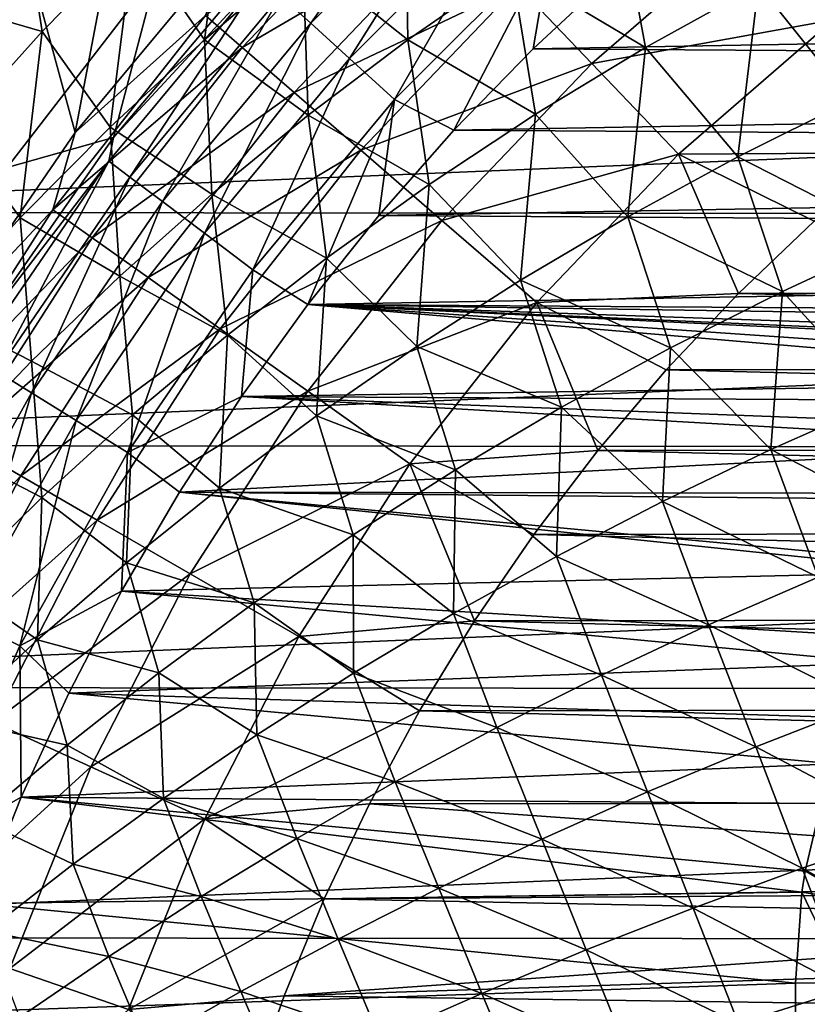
# Model space of a CAD drawing. Header units: metres. Extents: x -31 to 127, y -24 to 31.
# Tile 13 of 150: x -16.78 to -10.63, y 5.55 to 13.25. Entities that reach past the tile are written whole.
import ezdxf

# ---------------------------------------------------------------- set-up
doc = ezdxf.new("R2010")
doc.units = ezdxf.units.M
doc.layers.add('solid_12_381_041_XXX', color=7, linetype='CONTINUOUS')

msp = doc.modelspace()

# ---------------------------------------------------------------- linework, layer by layer
at = {"layer": 'solid_12_381_041_XXX'}
for points in [[(-16.347744, 12.369333, 115.500305), (-15.619431, 16.194597, 115.500305), (-16.996405, 14.743061, 115.500305)], [(-16.347744, 12.369333, 115.500305), (-15.132214, 13.828488, 115.500305), (-15.619431, 16.194597, 115.500305)], [(-17.422371, 10.801777, 115.500305), (-16.347744, 12.369333, 115.500305), (-16.996405, 14.743061, 115.500305)], [(-14.741051, 13.438243, 142.08902), (-13.438243, 14.741051, 142.08902), (-14.505263, 13.223295, 142.488266)], [(-13.438243, 14.741051, 142.08902), (-13.223295, 14.505263, 142.488266), (-14.505263, 13.223295, 142.488266)], [(-15.137788, 14.585653, 145.172333), (-15.887913, 13.887834, 145.166382), (-15.336401, 13.093206, 145.217804)], [(-15.137788, 14.585653, 145.172333), (-15.336401, 13.093206, 145.217804), (-14.567453, 13.74756, 145.227402)], [(-14.505263, 13.223295, 142.488266), (-13.223295, 14.505263, 142.488266), (-14.202397, 12.947196, 142.793625)], [(-13.223295, 14.505263, 142.488266), (-12.947196, 14.202397, 142.793625), (-14.202397, 12.947196, 142.793625)], [(-15.042254, 13.034329, 119.06263), (-13.735158, 14.405159, 119.06263), (-15.328579, 13.282347, 117.29406)], [(-13.364568, 14.016485, 120.789749), (-13.735158, 14.405159, 119.06263), (-15.042254, 13.034329, 119.06263)], [(-13.767233, 14.371608, 145.236984), (-14.567453, 13.74756, 145.227402), (-13.7461, 13.093141, 145.284256)], [(-13.767233, 14.371608, 145.236984), (-13.7461, 13.093141, 145.284256), (-12.937657, 13.655146, 145.296921)], [(-14.202397, 12.947196, 142.793625), (-12.947196, 14.202397, 142.793625), (-13.852229, 12.627975, 142.985138)], [(-12.947196, 14.202397, 142.793625), (-12.627975, 13.852229, 142.985138), (-13.852229, 12.627975, 142.985138)], [(-12.103263, 14.188286, 145.309494), (-12.937657, 13.655146, 145.296921), (-11.890527, 13.03219, 145.360001)], [(-12.103263, 14.188286, 145.309494), (-11.890527, 13.03219, 145.360001), (-11.008132, 13.523866, 145.37587)], [(-10.419969, 13.250155, 125.583504), (-9.113285, 14.180634, 125.583504), (-11.025983, 14.020791, 124.063568)], [(-16.603838, 13.159733, 145.160431), (-16.739542, 14.027452, 145.124161), (-17.28014, 13.354986, 145.123672)], [(-15.887913, 13.887834, 145.166382), (-16.739542, 14.027452, 145.124161), (-16.603838, 13.159733, 145.160431)], [(-14.636397, 12.682643, 120.789749), (-13.364568, 14.016485, 120.789749), (-15.042254, 13.034329, 119.06263)], [(-12.88782, 13.516477, 122.461281), (-13.364568, 14.016485, 120.789749), (-14.636397, 12.682643, 120.789749)], [(-12.30881, 12.909225, 124.063568), (-11.025983, 14.020791, 124.063568), (-12.88782, 13.516477, 122.461281)], [(-10.419969, 13.250155, 125.583504), (-11.025983, 14.020791, 124.063568), (-12.30881, 12.909225, 124.063568)], [(-10.103483, 13.98539, 145.391541), (-11.008132, 13.523866, 145.37587), (-10.285943, 12.620302, 145.434631)], [(-15.887913, 13.887834, 145.166382), (-16.603838, 13.159733, 145.160431), (-16.072725, 12.410278, 145.208221)], [(-15.887913, 13.887834, 145.166382), (-16.072725, 12.410278, 145.208221), (-15.336401, 13.093206, 145.217804)], [(-15.328579, 13.282347, 117.29406), (-15.132214, 13.828488, 115.500305), (-16.347744, 12.369333, 115.500305)], [(-13.852229, 12.627975, 142.985138), (-12.627975, 13.852229, 142.985138), (-13.386585, 12.386535, 143.050308)], [(-12.627975, 13.852229, 142.985138), (-12.76897, 13.022102, 143.050308), (-13.386585, 12.386535, 143.050308)], [(-12.627975, 13.852229, 142.985138), (-12.119034, 13.628164, 143.050308), (-12.76897, 13.022102, 143.050308)], [(-15.711509, 13.610471, 125.376701), (-14.843997, 13.754299, 141.120102), (-16.045914, 12.331003, 141.120102)], [(-14.894361, 13.578004, 141.621948), (-16.045914, 12.331003, 141.120102), (-14.843997, 13.754299, 141.120102)], [(-14.567453, 13.74756, 145.227402), (-15.336401, 13.093206, 145.217804), (-14.526628, 12.503301, 145.271561)], [(-14.567453, 13.74756, 145.227402), (-14.526628, 12.503301, 145.271561), (-13.7461, 13.093141, 145.284256)], [(-12.937657, 13.655146, 145.296921), (-13.7461, 13.093141, 145.284256), (-12.748494, 12.511385, 145.343994)], [(-12.937657, 13.655146, 145.296921), (-12.748494, 12.511385, 145.343994), (-11.890527, 13.03219, 145.360001)], [(-12.76897, 13.022102, 143.050308), (-12.119034, 13.628164, 143.050308), (12.295995, 13.468518, 143.050308)], [(-17.83848, 13.382655, 126.368523), (-15.711509, 13.610471, 125.376701), (-16.878761, 12.095476, 125.920998)], [(-16.878761, 12.095476, 125.920998), (-15.711509, 13.610471, 125.376701), (-16.045914, 12.331003, 141.120102)], [(-16.083645, 12.145804, 141.621948), (-16.045914, 12.331003, 141.120102), (-14.894361, 13.578004, 141.621948)], [(-16.083645, 12.145804, 141.621948), (-14.894361, 13.578004, 141.621948), (-15.918093, 12.020785, 142.08902)], [(-14.894361, 13.578004, 141.621948), (-14.741051, 13.438243, 142.08902), (-15.918093, 12.020785, 142.08902)], [(-14.114279, 12.230215, 122.461281), (-12.88782, 13.516477, 122.461281), (-14.636397, 12.682643, 120.789749)], [(-12.30881, 12.909225, 124.063568), (-12.88782, 13.516477, 122.461281), (-14.114279, 12.230215, 122.461281)], [(-11.008132, 13.523866, 145.37587), (-11.890527, 13.03219, 145.360001), (-11.168215, 12.177991, 145.416351)], [(-11.008132, 13.523866, 145.37587), (-11.168215, 12.177991, 145.416351), (-10.285943, 12.620302, 145.434631)], [(19.88932, 13.432317, -4), (-20.927883, 11.746752, -4), (-19.863508, 13.470638, -4)], [(20.950609, 11.706403, -4), (-20.927883, 11.746752, -4), (19.88932, 13.432317, -4)], [(-15.918093, 12.020785, 142.08902), (-14.741051, 13.438243, 142.08902), (-15.663479, 11.82851, 142.488266)], [(-14.741051, 13.438243, 142.08902), (-14.505263, 13.223295, 142.488266), (-15.663479, 11.82851, 142.488266)], [(-12.76897, 13.022102, 143.050308), (12.295995, 13.468518, 143.050308), (12.939197, 12.852979, 143.050308)], [(-16.603838, 13.159733, 145.160431), (-17.28014, 13.354986, 145.123672), (-17.284327, 12.403228, 145.154526)], [(-16.52173, 11.765139, 117.29406), (-15.328579, 13.282347, 117.29406), (-16.347744, 12.369333, 115.500305)], [(-15.042254, 13.034329, 119.06263), (-15.328579, 13.282347, 117.29406), (-16.52173, 11.765139, 117.29406)], [(-11.632288, 12.199682, 125.583504), (-10.419969, 13.250155, 125.583504), (-12.30881, 12.909225, 124.063568)], [(-11.632288, 12.199682, 125.583504), (-9.948341, 12.210521, 127.000305), (-10.419969, 13.250155, 125.583504)], [(-15.663479, 11.82851, 142.488266), (-14.505263, 13.223295, 142.488266), (-15.33643, 11.581533, 142.793625)], [(-14.505263, 13.223295, 142.488266), (-14.202397, 12.947196, 142.793625), (-15.33643, 11.581533, 142.793625)], [(-16.603838, 13.159733, 145.160431), (-17.284327, 12.403228, 145.154526), (-16.775219, 11.700622, 145.198685)], [(-16.603838, 13.159733, 145.160431), (-16.775219, 11.700622, 145.198685), (-16.072725, 12.410278, 145.208221)], [(-15.336401, 13.093206, 145.217804), (-16.072725, 12.410278, 145.208221), (-15.277772, 11.887039, 145.258881)], [(-15.336401, 13.093206, 145.217804), (-15.277772, 11.887039, 145.258881), (-14.526628, 12.503301, 145.271561)], [(-13.7461, 13.093141, 145.284256), (-14.526628, 12.503301, 145.271561), (-13.57986, 11.962472, 145.327911)], [(-13.7461, 13.093141, 145.284256), (-13.57986, 11.962472, 145.327911), (-12.748494, 12.511385, 145.343994)], [(-16.213127, 11.545461, 119.06263), (-15.042254, 13.034329, 119.06263), (-16.52173, 11.765139, 117.29406)], [(-14.636397, 12.682643, 120.789749), (-15.042254, 13.034329, 119.06263), (-16.213127, 11.545461, 119.06263)], [(-13.386585, 12.386535, 143.050308), (-12.76897, 13.022102, 143.050308), (12.939197, 12.852979, 143.050308)], [(-11.890527, 13.03219, 145.360001), (-12.748494, 12.511385, 145.343994), (-12.028861, 11.709099, 145.397888)], [(-11.890527, 13.03219, 145.360001), (-12.028861, 11.709099, 145.397888), (-11.168215, 12.177991, 145.416351)], [(-15.33643, 11.581533, 142.793625), (-14.202397, 12.947196, 142.793625), (-14.958301, 11.295984, 142.985138)], [(-14.202397, 12.947196, 142.793625), (-13.852229, 12.627975, 142.985138), (-14.958301, 11.295984, 142.985138)], [(-13.480168, 11.680751, 124.063568), (-12.30881, 12.909225, 124.063568), (-14.114279, 12.230215, 122.461281)], [(-11.632288, 12.199682, 125.583504), (-12.30881, 12.909225, 124.063568), (-13.480168, 11.680751, 124.063568)], [(-13.386585, 12.386535, 143.050308), (12.939197, 12.852979, 143.050308), (13.548942, 12.208916, 143.050308)], [(-15.775678, 11.233945, 120.789749), (-14.636397, 12.682643, 120.789749), (-16.213127, 11.545461, 119.06263)], [(-14.114279, 12.230215, 122.461281), (-14.636397, 12.682643, 120.789749), (-15.775678, 11.233945, 120.789749)], [(-14.958301, 11.295984, 142.985138), (-13.852229, 12.627975, 142.985138), (-14.528893, 11.024643, 143.050308)], [(-13.852229, 12.627975, 142.985138), (-13.974196, 11.719652, 143.050308), (-14.528893, 11.024643, 143.050308)], [(-13.852229, 12.627975, 142.985138), (-13.386585, 12.386535, 143.050308), (-13.974196, 11.719652, 143.050308)], [(-10.285943, 12.620302, 145.434631), (-11.168215, 12.177991, 145.416351), (-9.924376, 11.542295, 145.482956)], [(-14.526628, 12.503301, 145.271561), (-15.277772, 11.887039, 145.258881), (-14.382648, 11.386621, 145.311783)], [(-14.526628, 12.503301, 145.271561), (-14.382648, 11.386621, 145.311783), (-13.57986, 11.962472, 145.327911)], [(-12.748494, 12.511385, 145.343994), (-13.57986, 11.962472, 145.327911), (-12.865816, 11.214541, 145.379303)], [(-12.748494, 12.511385, 145.343994), (-12.865816, 11.214541, 145.379303), (-12.028861, 11.709099, 145.397888)], [(-17.284327, 12.403228, 145.154526), (-17.442675, 10.966081, 145.189255), (-16.775219, 11.700622, 145.198685)], [(-16.072725, 12.410278, 145.208221), (-16.775219, 11.700622, 145.198685), (-15.99842, 11.246049, 145.246231)], [(-16.072725, 12.410278, 145.208221), (-15.99842, 11.246049, 145.246231), (-15.277772, 11.887039, 145.258881)], [(-16.52173, 11.765139, 117.29406), (-16.347744, 12.369333, 115.500305), (-17.422371, 10.801777, 115.500305)], [(-16.878761, 12.095476, 125.920998), (-16.045914, 12.331003, 141.120102), (-17.111855, 10.803213, 141.120102)], [(-16.083645, 12.145804, 141.621948), (-17.111855, 10.803213, 141.120102), (-16.045914, 12.331003, 141.120102)], [(-13.974196, 11.719652, 143.050308), (-13.386585, 12.386535, 143.050308), (13.548942, 12.208916, 143.050308)], [(-15.212918, 10.833197, 122.461281), (-14.114279, 12.230215, 122.461281), (-15.775678, 11.233945, 120.789749)], [(-13.480168, 11.680751, 124.063568), (-14.114279, 12.230215, 122.461281), (-15.212918, 10.833197, 122.461281)], [(-13.974196, 11.719652, 143.050308), (13.548942, 12.208916, 143.050308), (14.127612, 11.534323, 143.050308)], [(-12.739264, 11.038728, 125.583504), (-11.632288, 12.199682, 125.583504), (-13.480168, 11.680751, 124.063568)], [(-12.739264, 11.038728, 125.583504), (-11.164329, 11.109413, 127.000305), (-11.632288, 12.199682, 125.583504)], [(-11.168215, 12.177991, 145.416351), (-12.028861, 11.709099, 145.397888), (-10.820095, 11.126427, 145.46199)], [(-11.632288, 12.199682, 125.583504), (-10.571692, 11.674897, 127.000305), (-9.948341, 12.210521, 127.000305)], [(-11.632288, 12.199682, 125.583504), (-11.164329, 11.109413, 127.000305), (-10.571692, 11.674897, 127.000305)], [(-11.168215, 12.177991, 145.416351), (-10.820095, 11.126427, 145.46199), (-9.924376, 11.542295, 145.482956)], [(-17.135708, 10.609982, 141.621948), (-17.111855, 10.803213, 141.120102), (-16.083645, 12.145804, 141.621948)], [(-17.135708, 10.609982, 141.621948), (-16.083645, 12.145804, 141.621948), (-16.959326, 10.500771, 142.08902)], [(-16.083645, 12.145804, 141.621948), (-15.918093, 12.020785, 142.08902), (-16.959326, 10.500771, 142.08902)], [(-16.959326, 10.500771, 142.08902), (-15.918093, 12.020785, 142.08902), (-16.688059, 10.332808, 142.488266)], [(-15.918093, 12.020785, 142.08902), (-15.663479, 11.82851, 142.488266), (-16.688059, 10.332808, 142.488266)], [(-13.57986, 11.962472, 145.327911), (-14.382648, 11.386621, 145.311783), (-13.677093, 10.695293, 145.360641)], [(-13.57986, 11.962472, 145.327911), (-13.677093, 10.695293, 145.360641), (-12.865816, 11.214541, 145.379303)], [(-15.277772, 11.887039, 145.258881), (-15.99842, 11.246049, 145.246231), (-15.155557, 10.785507, 145.295654)], [(-15.277772, 11.887039, 145.258881), (-15.155557, 10.785507, 145.295654), (-14.382648, 11.386621, 145.311783)], [(-16.688059, 10.332808, 142.488266), (-15.663479, 11.82851, 142.488266), (-16.339617, 10.117062, 142.793625)], [(-15.663479, 11.82851, 142.488266), (-15.33643, 11.581533, 142.793625), (-16.339617, 10.117062, 142.793625)], [(20.950609, 11.706403, -4), (-21.85174, 9.92356, -4), (-20.927883, 11.746752, -4)], [(21.869787, 9.883553, -4), (-21.85174, 9.92356, -4), (20.950609, 11.706403, -4)], [(-17.56526, 10.141384, 117.29406), (-16.52173, 11.765139, 117.29406), (-17.422371, 10.801777, 115.500305)], [(-16.213127, 11.545461, 119.06263), (-16.52173, 11.765139, 117.29406), (-17.56526, 10.141384, 117.29406)], [(-14.528893, 11.024643, 143.050308), (-13.974196, 11.719652, 143.050308), (14.127612, 11.534323, 143.050308)], [(-12.028861, 11.709099, 145.397888), (-12.865816, 11.214541, 145.379303), (-11.694958, 10.685486, 145.440811)], [(-12.028861, 11.709099, 145.397888), (-11.694958, 10.685486, 145.440811), (-10.820095, 11.126427, 145.46199)], [(-16.775219, 11.700622, 145.198685), (-17.442675, 10.966081, 145.189255), (-16.687469, 10.582028, 145.233658)], [(-16.775219, 11.700622, 145.198685), (-16.687469, 10.582028, 145.233658), (-15.99842, 11.246049, 145.246231)], [(-14.529449, 10.346497, 124.063568), (-13.480168, 11.680751, 124.063568), (-15.212918, 10.833197, 122.461281)], [(-12.739264, 11.038728, 125.583504), (-13.480168, 11.680751, 124.063568), (-14.529449, 10.346497, 124.063568)], [(-10.571692, 11.674897, 127.000305), (-11.164329, 11.109413, 127.000305), (11.130321, 11.14349, 127.000305)], [(-16.339617, 10.117062, 142.793625), (-15.33643, 11.581533, 142.793625), (-15.936753, 9.86762, 142.985138)], [(-15.33643, 11.581533, 142.793625), (-14.958301, 11.295984, 142.985138), (-15.936753, 9.86762, 142.985138)], [(-17.237173, 9.952036, 119.06263), (-16.213127, 11.545461, 119.06263), (-17.56526, 10.141384, 117.29406)], [(-15.775678, 11.233945, 120.789749), (-16.213127, 11.545461, 119.06263), (-17.237173, 9.952036, 119.06263)], [(-14.528893, 11.024643, 143.050308), (14.127612, 11.534323, 143.050308), (14.672619, 10.832518, 143.050308)], [(-9.924376, 11.542295, 145.482956), (-10.820095, 11.126427, 145.46199), (-10.041007, 10.276519, 145.515228)], [(-14.382648, 11.386621, 145.311783), (-15.155557, 10.785507, 145.295654), (-14.461332, 10.152785, 145.341965)], [(-14.382648, 11.386621, 145.311783), (-14.461332, 10.152785, 145.341965), (-13.677093, 10.695293, 145.360641)], [(-15.99842, 11.246049, 145.246231), (-16.687469, 10.582028, 145.233658), (-15.897435, 10.160919, 145.279602)], [(-15.99842, 11.246049, 145.246231), (-15.897435, 10.160919, 145.279602), (-15.155557, 10.785507, 145.295654)], [(-15.936753, 9.86762, 142.985138), (-14.958301, 11.295984, 142.985138), (-15.047764, 10.304696, 143.050308)], [(-14.958301, 11.295984, 142.985138), (-14.528893, 11.024643, 143.050308), (-15.047764, 10.304696, 143.050308)], [(-16.772093, 9.683513, 120.789749), (-15.775678, 11.233945, 120.789749), (-17.237173, 9.952036, 119.06263)], [(-15.212918, 10.833197, 122.461281), (-15.775678, 11.233945, 120.789749), (-16.772093, 9.683513, 120.789749)], [(-12.865816, 11.214541, 145.379303), (-13.677093, 10.695293, 145.360641), (-12.546861, 10.220361, 145.419464)], [(-12.865816, 11.214541, 145.379303), (-12.546861, 10.220361, 145.419464), (-11.694958, 10.685486, 145.440811)], [(-12.739264, 11.038728, 125.583504), (-11.727721, 10.512166, 127.000305), (-11.164329, 11.109413, 127.000305)], [(-11.164329, 11.109413, 127.000305), (-11.727721, 10.512166, 127.000305), (11.695873, 10.547402, 127.000305)], [(-10.820095, 11.126427, 145.46199), (-11.694958, 10.685486, 145.440811), (-10.909368, 9.890625, 145.492432)], [(-11.164329, 11.109413, 127.000305), (11.695873, 10.547402, 127.000305), (11.130321, 11.14349, 127.000305)], [(-10.820095, 11.126427, 145.46199), (-10.909368, 9.890625, 145.492432), (-10.041007, 10.276519, 145.515228)], [(-7.431862, 10.416093, 143.050308), (-15.047764, 10.304696, 143.050308), (-14.528893, 11.024643, 143.050308)], [(-13.730873, 9.777806, 125.583504), (-12.739264, 11.038728, 125.583504), (-14.529449, 10.346497, 124.063568)], [(5.719479, 10.718798, 143.050308), (-14.528893, 11.024643, 143.050308), (14.672619, 10.832518, 143.050308)], [(-7.128299, 10.516244, 143.050308), (-7.431862, 10.416093, 143.050308), (-14.528893, 11.024643, 143.050308)], [(-6.594801, 10.641156, 143.050308), (-7.128299, 10.516244, 143.050308), (-14.528893, 11.024643, 143.050308)], [(-6.436553, 10.666451, 143.050308), (-6.594801, 10.641156, 143.050308), (-14.528893, 11.024643, 143.050308)], [(-5.719479, 10.718798, 143.050308), (-6.436553, 10.666451, 143.050308), (-14.528893, 11.024643, 143.050308)], [(5.719479, 10.718798, 143.050308), (-5.719479, 10.718798, 143.050308), (-14.528893, 11.024643, 143.050308)], [(-13.730873, 9.777806, 125.583504), (-12.262425, 9.882865, 127.000305), (-12.739264, 11.038728, 125.583504)], [(-12.739264, 11.038728, 125.583504), (-12.262425, 9.882865, 127.000305), (-11.727721, 10.512166, 127.000305)], [(-17.442675, 10.966081, 145.189255), (-17.343817, 9.896678, 145.221207), (-16.687469, 10.582028, 145.233658)], [(-16.173788, 9.338073, 122.461281), (-15.212918, 10.833197, 122.461281), (-16.772093, 9.683513, 120.789749)], [(-14.529449, 10.346497, 124.063568), (-15.212918, 10.833197, 122.461281), (-16.173788, 9.338073, 122.461281)], [(-15.155557, 10.785507, 145.295654), (-15.897435, 10.160919, 145.279602), (-15.217472, 9.588665, 145.323318)], [(-15.155557, 10.785507, 145.295654), (-15.217472, 9.588665, 145.323318), (-14.461332, 10.152785, 145.341965)], [(-13.677093, 10.695293, 145.360641), (-14.461332, 10.152785, 145.341965), (-13.37386, 9.73205, 145.398041)], [(-13.677093, 10.695293, 145.360641), (-13.37386, 9.73205, 145.398041), (-12.546861, 10.220361, 145.419464)], [(-11.694958, 10.685486, 145.440811), (-12.546861, 10.220361, 145.419464), (-11.758138, 9.483196, 145.469452)], [(-11.694958, 10.685486, 145.440811), (-11.758138, 9.483196, 145.469452), (-10.909368, 9.890625, 145.492432)], [(-16.687469, 10.582028, 145.233658), (-17.343817, 9.896678, 145.221207), (-16.607128, 9.514645, 145.263641)], [(-16.687469, 10.582028, 145.233658), (-16.607128, 9.514645, 145.263641), (-15.897435, 10.160919, 145.279602)], [(-11.727721, 10.512166, 127.000305), (12.233431, 9.918649, 127.000305), (11.695873, 10.547402, 127.000305)], [(-16.959326, 10.500771, 142.08902), (-16.688059, 10.332808, 142.488266), (-17.570261, 8.74895, 142.488266)], [(-11.727721, 10.512166, 127.000305), (-12.262425, 9.882865, 127.000305), (12.233431, 9.918649, 127.000305)], [(-7.431862, 10.416093, 143.050308), (-7.798761, 10.265488, 143.050308), (-15.047764, 10.304696, 143.050308)], [(-17.570261, 8.74895, 142.488266), (-16.688059, 10.332808, 142.488266), (-17.203398, 8.566275, 142.793625)], [(-16.688059, 10.332808, 142.488266), (-16.339617, 10.117062, 142.793625), (-17.203398, 8.566275, 142.793625)], [(-15.447151, 8.918543, 124.063568), (-14.529449, 10.346497, 124.063568), (-16.173788, 9.338073, 122.461281)], [(-13.730873, 9.777806, 125.583504), (-14.529449, 10.346497, 124.063568), (-15.447151, 8.918543, 124.063568)], [(-15.936753, 9.86762, 142.985138), (-15.047764, 10.304696, 143.050308), (-15.532308, 9.557273, 143.050308)], [(-8.423407, 9.924426, 143.050308), (-15.532308, 9.557273, 143.050308), (-15.047764, 10.304696, 143.050308)], [(-8.221849, 10.047572, 143.050308), (-8.423407, 9.924426, 143.050308), (-15.047764, 10.304696, 143.050308)], [(-7.798761, 10.265488, 143.050308), (-8.221849, 10.047572, 143.050308), (-15.047764, 10.304696, 143.050308)], [(-10.041007, 10.276519, 145.515228), (-10.909368, 9.890625, 145.492432), (-9.663335, 9.244866, 145.555588)], [(-12.546861, 10.220361, 145.419464), (-13.37386, 9.73205, 145.398041), (-12.585442, 9.055023, 145.44632)], [(-12.546861, 10.220361, 145.419464), (-12.585442, 9.055023, 145.44632), (-11.758138, 9.483196, 145.469452)], [(-17.203398, 8.566275, 142.793625), (-16.339617, 10.117062, 142.793625), (-16.779238, 8.355068, 142.985138)], [(-16.339617, 10.117062, 142.793625), (-15.936753, 9.86762, 142.985138), (-16.779238, 8.355068, 142.985138)], [(-15.897435, 10.160919, 145.279602), (-16.607128, 9.514645, 145.263641), (-15.944454, 9.004581, 145.304764)], [(-15.897435, 10.160919, 145.279602), (-15.944454, 9.004581, 145.304764), (-15.217472, 9.588665, 145.323318)], [(-14.461332, 10.152785, 145.341965), (-15.217472, 9.588665, 145.323318), (-14.174721, 9.222054, 145.376587)], [(-14.461332, 10.152785, 145.341965), (-14.174721, 9.222054, 145.376587), (-13.37386, 9.73205, 145.398041)], [(-16.772093, 9.683513, 120.789749), (-17.237173, 9.952036, 119.06263), (-18.10512, 8.268484, 119.06263)], [(21.869787, 9.883553, -4), (-22.615068, 8.033664, -4), (-21.85174, 9.92356, -4)], [(22.628275, 7.996702, -4), (-22.615068, 8.033664, -4), (21.869787, 9.883553, -4)], [(-17.343817, 9.896678, 145.221207), (-17.28348, 8.84847, 145.247864), (-16.607128, 9.514645, 145.263641)], [(-16.779238, 8.355068, 142.985138), (-15.936753, 9.86762, 142.985138), (-15.983318, 8.781804, 143.050308)], [(-15.936753, 9.86762, 142.985138), (-15.532308, 9.557273, 143.050308), (-15.983318, 8.781804, 143.050308)], [(-8.423407, 9.924426, 143.050308), (-8.93454, 9.547511, 143.050308), (-15.532308, 9.557273, 143.050308)], [(-13.730873, 9.777806, 125.583504), (-12.763706, 9.227108, 127.000305), (-12.262425, 9.882865, 127.000305)], [(-12.262425, 9.882865, 127.000305), (-12.763706, 9.227108, 127.000305), (12.737871, 9.262814, 127.000305)], [(-12.262425, 9.882865, 127.000305), (12.737871, 9.262814, 127.000305), (12.233431, 9.918649, 127.000305)], [(-10.909368, 9.890625, 145.492432), (-11.758138, 9.483196, 145.469452), (-10.539353, 8.891874, 145.530762)], [(-10.909368, 9.890625, 145.492432), (-10.539353, 8.891874, 145.530762), (-9.663335, 9.244866, 145.555588)], [(-14.598135, 8.428335, 125.583504), (-13.730873, 9.777806, 125.583504), (-15.447151, 8.918543, 124.063568)], [(-14.598135, 8.428335, 125.583504), (-13.227138, 8.550037, 127.000305), (-13.730873, 9.777806, 125.583504)], [(-13.730873, 9.777806, 125.583504), (-13.227138, 8.550037, 127.000305), (-12.763706, 9.227108, 127.000305)], [(-13.37386, 9.73205, 145.398041), (-14.174721, 9.222054, 145.376587), (-13.389919, 8.607255, 145.423111)], [(-13.37386, 9.73205, 145.398041), (-13.389919, 8.607255, 145.423111), (-12.585442, 9.055023, 145.44632)], [(-17.616621, 8.045385, 120.789749), (-16.772093, 9.683513, 120.789749), (-18.10512, 8.268484, 119.06263)], [(-16.173788, 9.338073, 122.461281), (-16.772093, 9.683513, 120.789749), (-17.616621, 8.045385, 120.789749)], [(-9.547624, 8.934406, 143.050308), (-15.983318, 8.781804, 143.050308), (-15.532308, 9.557273, 143.050308)], [(-15.217472, 9.588665, 145.323318), (-15.944454, 9.004581, 145.304764), (-14.948394, 8.692012, 145.355148)], [(-9.499426, 8.991052, 143.050308), (-9.547624, 8.934406, 143.050308), (-15.532308, 9.557273, 143.050308)], [(-8.996817, 9.494438, 143.050308), (-9.499426, 8.991052, 143.050308), (-15.532308, 9.557273, 143.050308)], [(-8.93454, 9.547511, 143.050308), (-8.996817, 9.494438, 143.050308), (-15.532308, 9.557273, 143.050308)], [(-15.217472, 9.588665, 145.323318), (-14.948394, 8.692012, 145.355148), (-14.174721, 9.222054, 145.376587)], [(-16.607128, 9.514645, 145.263641), (-17.28348, 8.84847, 145.247864), (-16.641218, 8.402185, 145.286346)], [(-16.607128, 9.514645, 145.263641), (-16.641218, 8.402185, 145.286346), (-15.944454, 9.004581, 145.304764)], [(-11.758138, 9.483196, 145.469452), (-12.585442, 9.055023, 145.44632), (-11.397056, 8.519104, 145.505692)], [(-11.758138, 9.483196, 145.469452), (-11.397056, 8.519104, 145.505692), (-10.539353, 8.891874, 145.530762)], [(-16.988188, 7.758382, 122.461281), (-16.173788, 9.338073, 122.461281), (-17.616621, 8.045385, 120.789749)], [(-15.447151, 8.918543, 124.063568), (-16.173788, 9.338073, 122.461281), (-16.988188, 7.758382, 122.461281)], [(-12.763706, 9.227108, 127.000305), (13.204413, 8.585016, 127.000305), (12.737871, 9.262814, 127.000305)], [(-14.174721, 9.222054, 145.376587), (-14.948394, 8.692012, 145.355148), (-14.170636, 8.141334, 145.399872)], [(-14.174721, 9.222054, 145.376587), (-14.170636, 8.141334, 145.399872), (-13.389919, 8.607255, 145.423111)], [(-12.763706, 9.227108, 127.000305), (-13.227138, 8.550037, 127.000305), (13.204413, 8.585016, 127.000305)], [(-12.585442, 9.055023, 145.44632), (-13.389919, 8.607255, 145.423111), (-12.234633, 8.127307, 145.480438)], [(-12.585442, 9.055023, 145.44632), (-12.234633, 8.127307, 145.480438), (-11.397056, 8.519104, 145.505692)], [(-15.944454, 9.004581, 145.304764), (-16.641218, 8.402185, 145.286346), (-15.693835, 8.143559, 145.333817)], [(-9.547624, 8.934406, 143.050308), (-9.928423, 8.417195, 143.050308), (-15.983318, 8.781804, 143.050308)], [(-15.944454, 9.004581, 145.304764), (-15.693835, 8.143559, 145.333817), (-14.948394, 8.692012, 145.355148)], [(-16.224962, 7.409823, 124.063568), (-15.447151, 8.918543, 124.063568), (-16.988188, 7.758382, 122.461281)], [(-14.598135, 8.428335, 125.583504), (-15.447151, 8.918543, 124.063568), (-16.224962, 7.409823, 124.063568)], [(-10.539353, 8.891874, 145.530762), (-11.397056, 8.519104, 145.505692), (-10.164492, 7.902642, 145.566254)], [(-17.28348, 8.84847, 145.247864), (-17.306707, 7.783127, 145.268127), (-16.641218, 8.402185, 145.286346)], [(-16.779238, 8.355068, 142.985138), (-15.983318, 8.781804, 143.050308), (-16.396828, 7.984425, 143.050308)], [(-10.047651, 8.221713, 143.050308), (-16.396828, 7.984425, 143.050308), (-15.983318, 8.781804, 143.050308)], [(-9.928423, 8.417195, 143.050308), (-10.047651, 8.221713, 143.050308), (-15.983318, 8.781804, 143.050308)], [(-14.948394, 8.692012, 145.355148), (-15.693835, 8.143559, 145.333817), (-14.926668, 7.658713, 145.376678)], [(-14.948394, 8.692012, 145.355148), (-14.926668, 7.658713, 145.376678), (-14.170636, 8.141334, 145.399872)], [(-17.203398, 8.566275, 142.793625), (-16.779238, 8.355068, 142.985138), (-17.478569, 6.771234, 142.985138)], [(-14.598135, 8.428335, 125.583504), (-13.655254, 7.84736, 127.000305), (-13.227138, 8.550037, 127.000305)], [(-13.389919, 8.607255, 145.423111), (-14.170636, 8.141334, 145.399872), (-13.05085, 7.717629, 145.455093)], [(-13.227138, 8.550037, 127.000305), (-13.655254, 7.84736, 127.000305), (13.635844, 7.88073, 127.000305)], [(-13.389919, 8.607255, 145.423111), (-13.05085, 7.717629, 145.455093), (-12.234633, 8.127307, 145.480438)], [(-13.227138, 8.550037, 127.000305), (13.635844, 7.88073, 127.000305), (13.204413, 8.585016, 127.000305)], [(-11.397056, 8.519104, 145.505692), (-12.234633, 8.127307, 145.480438), (-11.028698, 7.566802, 145.539383)], [(-11.397056, 8.519104, 145.505692), (-11.028698, 7.566802, 145.539383), (-10.164492, 7.902642, 145.566254)], [(-16.641218, 8.402185, 145.286346), (-17.306707, 7.783127, 145.268127), (-16.409998, 7.578331, 145.312622)], [(-16.641218, 8.402185, 145.286346), (-16.409998, 7.578331, 145.312622), (-15.693835, 8.143559, 145.333817)], [(-15.333195, 7.002537, 125.583504), (-14.598135, 8.428335, 125.583504), (-16.224962, 7.409823, 124.063568)], [(-15.333195, 7.002537, 125.583504), (-13.655254, 7.84736, 127.000305), (-14.598135, 8.428335, 125.583504)], [(-17.478569, 6.771234, 142.985138), (-16.779238, 8.355068, 142.985138), (-16.768873, 7.171272, 143.050308)], [(-16.779238, 8.355068, 142.985138), (-16.396828, 7.984425, 143.050308), (-16.768873, 7.171272, 143.050308)], [(-10.047651, 8.221713, 143.050308), (-10.268427, 7.792314, 143.050308), (-16.396828, 7.984425, 143.050308)], [(-15.693835, 8.143559, 145.333817), (-16.409998, 7.578331, 145.312622), (-15.657093, 7.160844, 145.353561)], [(-15.693835, 8.143559, 145.333817), (-15.657093, 7.160844, 145.353561), (-14.926668, 7.658713, 145.376678)], [(-14.170636, 8.141334, 145.399872), (-14.926668, 7.658713, 145.376678), (-13.844823, 7.291457, 145.429688)], [(-14.170636, 8.141334, 145.399872), (-13.844823, 7.291457, 145.429688), (-13.05085, 7.717629, 145.455093)], [(-12.234633, 8.127307, 145.480438), (-13.05085, 7.717629, 145.455093), (-11.874373, 7.21377, 145.512314)], [(-12.234633, 8.127307, 145.480438), (-11.874373, 7.21377, 145.512314), (-11.028698, 7.566802, 145.539383)], [(22.628275, 7.996702, -4), (-23.217838, 6.074059, -4), (-22.615068, 8.033664, -4)], [(23.225943, 6.042967, -4), (-23.217838, 6.074059, -4), (22.628275, 7.996702, -4)], [(-10.416135, 7.431747, 143.050308), (-16.768873, 7.171272, 143.050308), (-16.396828, 7.984425, 143.050308)], [(-10.268427, 7.792314, 143.050308), (-10.416135, 7.431747, 143.050308), (-16.396828, 7.984425, 143.050308)], [(-13.655254, 7.84736, 127.000305), (14.031597, 7.152158, 127.000305), (13.635844, 7.88073, 127.000305)], [(-10.164492, 7.902642, 145.566254), (-11.028698, 7.566802, 145.539383), (-9.797703, 6.915772, 145.598663)], [(-17.306707, 7.783127, 145.268127), (-17.095839, 6.997966, 145.291641), (-16.409998, 7.578331, 145.312622)], [(-15.333195, 7.002537, 125.583504), (-14.047579, 7.121025, 127.000305), (-13.655254, 7.84736, 127.000305)], [(-13.655254, 7.84736, 127.000305), (-14.047579, 7.121025, 127.000305), (14.031597, 7.152158, 127.000305)], [(-16.224962, 7.409823, 124.063568), (-16.988188, 7.758382, 122.461281), (-17.648743, 6.108431, 122.461281)], [(-13.05085, 7.717629, 145.455093), (-13.844823, 7.291457, 145.429688), (-12.700403, 6.844655, 145.485107)], [(-13.05085, 7.717629, 145.455093), (-12.700403, 6.844655, 145.485107), (-11.874373, 7.21377, 145.512314)], [(-14.926668, 7.658713, 145.376678), (-15.657093, 7.160844, 145.353561), (-14.615671, 6.850176, 145.404297)], [(-14.926668, 7.658713, 145.376678), (-14.615671, 6.850176, 145.404297), (-13.844823, 7.291457, 145.429688)], [(-16.409998, 7.578331, 145.312622), (-17.095839, 6.997966, 145.291641), (-16.360987, 6.649179, 145.330612)], [(-16.409998, 7.578331, 145.312622), (-16.360987, 6.649179, 145.330612), (-15.657093, 7.160844, 145.353561)], [(-11.028698, 7.566802, 145.539383), (-11.874373, 7.21377, 145.512314), (-10.666426, 6.618291, 145.570297)], [(-11.028698, 7.566802, 145.539383), (-10.666426, 6.618291, 145.570297), (-9.797703, 6.915772, 145.598663)], [(-16.855841, 5.834, 124.063568), (-16.224962, 7.409823, 124.063568), (-17.648743, 6.108431, 122.461281)], [(-15.333195, 7.002537, 125.583504), (-16.224962, 7.409823, 124.063568), (-16.855841, 5.834, 124.063568)], [(-10.416135, 7.431747, 143.050308), (-10.518126, 7.121888, 143.050308), (-16.768873, 7.171272, 143.050308)], [(-13.844823, 7.291457, 145.429688), (-14.615671, 6.850176, 145.404297), (-13.505964, 6.460754, 145.457809)], [(-13.844823, 7.291457, 145.429688), (-13.505964, 6.460754, 145.457809), (-12.700403, 6.844655, 145.485107)], [(-17.478569, 6.771234, 142.985138), (-16.768873, 7.171272, 143.050308), (-17.099895, 6.339985, 143.050308)], [(-10.667368, 6.430146, 143.050308), (-17.099895, 6.339985, 143.050308), (-16.768873, 7.171272, 143.050308)], [(-10.641171, 6.594732, 143.050308), (-10.667368, 6.430146, 143.050308), (-16.768873, 7.171272, 143.050308)], [(-10.518126, 7.121888, 143.050308), (-10.641171, 6.594732, 143.050308), (-16.768873, 7.171272, 143.050308)], [(-15.657093, 7.160844, 145.353561), (-16.360987, 6.649179, 145.330612), (-15.362517, 6.395177, 145.378967)], [(-15.657093, 7.160844, 145.353561), (-15.362517, 6.395177, 145.378967), (-14.615671, 6.850176, 145.404297)], [(-11.874373, 7.21377, 145.512314), (-12.700403, 6.844655, 145.485107), (-11.518391, 6.305539, 145.541672)], [(-11.874373, 7.21377, 145.512314), (-11.518391, 6.305539, 145.541672), (-10.666426, 6.618291, 145.570297)], [(-15.333195, 7.002537, 125.583504), (-14.40098, 6.377131, 127.000305), (-14.047579, 7.121025, 127.000305)], [(-14.047579, 7.121025, 127.000305), (-14.40098, 6.377131, 127.000305), (-5.508007, 6.507855, 127.000305)], [(-14.047579, 7.121025, 127.000305), (-5.508007, 6.507855, 127.000305), (14.031597, 7.152158, 127.000305)], [(-10.233912, 6.362578, 143.026138), (-10.641171, 6.594732, 143.050308), (-10.518126, 7.121888, 143.050308)], [(-17.095839, 6.997966, 145.291641), (-17.037428, 6.125169, 145.307892), (-16.360987, 6.649179, 145.330612)], [(-15.929396, 5.513324, 125.583504), (-15.333195, 7.002537, 125.583504), (-16.855841, 5.834, 124.063568)], [(-15.929396, 5.513324, 125.583504), (-14.40098, 6.377131, 127.000305), (-15.333195, 7.002537, 125.583504)], [(-9.797703, 6.915772, 145.598663), (-10.666426, 6.618291, 145.570297), (-9.436379, 5.930895, 145.628174)], [(-14.615671, 6.850176, 145.404297), (-15.362517, 6.395177, 145.378967), (-14.290234, 6.063374, 145.430481)], [(-14.615671, 6.850176, 145.404297), (-14.290234, 6.063374, 145.430481), (-13.505964, 6.460754, 145.457809)], [(-12.700403, 6.844655, 145.485107), (-13.505964, 6.460754, 145.457809), (-12.352608, 5.978557, 145.512863)], [(-12.700403, 6.844655, 145.485107), (-12.352608, 5.978557, 145.512863), (-11.518391, 6.305539, 145.541672)], [(-16.360987, 6.649179, 145.330612), (-17.037428, 6.125169, 145.307892), (-16.084482, 5.927846, 145.35379)], [(-16.360987, 6.649179, 145.330612), (-16.084482, 5.927846, 145.35379), (-15.362517, 6.395177, 145.378967)], [(-10.666426, 6.618291, 145.570297), (-11.518391, 6.305539, 145.541672), (-10.30747, 5.673165, 145.598572)], [(-10.233912, 6.362578, 143.026138), (-10.667368, 6.430146, 143.050308), (-10.641171, 6.594732, 143.050308)], [(-10.666426, 6.618291, 145.570297), (-10.30747, 5.673165, 145.598572), (-9.436379, 5.930895, 145.628174)], [(-14.40098, 6.377131, 127.000305), (-5.890662, 6.431749, 127.000305), (-5.508007, 6.507855, 127.000305)], [(-10.667368, 6.430146, 143.050308), (-10.718798, 5.719479, 143.050308), (-17.099895, 6.339985, 143.050308)], [(-15.362517, 6.395177, 145.378967), (-16.084482, 5.927846, 145.35379), (-15.052391, 5.653814, 145.403183)], [(-15.362517, 6.395177, 145.378967), (-15.052391, 5.653814, 145.403183), (-14.290234, 6.063374, 145.430481)], [(-14.40098, 6.377131, 127.000305), (-6.21502, 6.215029, 127.000305), (-5.890662, 6.431749, 127.000305)], [(-13.505964, 6.460754, 145.457809), (-14.290234, 6.063374, 145.430481), (-13.168322, 5.638543, 145.483917)], [(-13.505964, 6.460754, 145.457809), (-13.168322, 5.638543, 145.483917), (-12.352608, 5.978557, 145.512863)], [(-10.327926, 5.719559, 143.031158), (-10.718798, 5.719479, 143.050308), (-10.667368, 6.430146, 143.050308)], [(-10.233912, 6.362578, 143.026138), (-10.327926, 5.719559, 143.031158), (-10.667368, 6.430146, 143.050308)], [(-10.718798, 5.719479, 143.050308), (-17.391512, 5.488624, 143.050308), (-17.099895, 6.339985, 143.050308)], [(-15.929396, 5.513324, 125.583504), (-14.713126, 5.619853, 127.000305), (-14.40098, 6.377131, 127.000305)], [(-14.40098, 6.377131, 127.000305), (-14.713126, 5.619853, 127.000305), (-6.21502, 6.215029, 127.000305)], [(-11.518391, 6.305539, 145.541672), (-12.352608, 5.978557, 145.512863), (-11.16376, 5.402163, 145.56868)], [(-11.518391, 6.305539, 145.541672), (-11.16376, 5.402163, 145.56868), (-10.30747, 5.673165, 145.598572)], [(-14.713126, 5.619853, 127.000305), (-6.431746, 5.890671, 127.000305), (-6.21502, 6.215029, 127.000305)], [(-17.037428, 6.125169, 145.307892), (-16.780685, 5.449574, 145.328796), (-16.084482, 5.927846, 145.35379)], [(23.225943, 6.042967, -4), (-23.651144, 4.076988, -4), (-23.217838, 6.074059, -4)], [(23.655149, 4.054073, -4), (-23.651144, 4.076988, -4), (23.225943, 6.042967, -4)], [(-14.290234, 6.063374, 145.430481), (-15.052391, 5.653814, 145.403183), (-13.96478, 5.286698, 145.454895)], [(-14.290234, 6.063374, 145.430481), (-13.96478, 5.286698, 145.454895), (-13.168322, 5.638543, 145.483917)], [(-16.084482, 5.927846, 145.35379), (-16.780685, 5.449574, 145.328796), (-15.791614, 5.233378, 145.376007)], [(-16.084482, 5.927846, 145.35379), (-15.791614, 5.233378, 145.376007), (-15.052391, 5.653814, 145.403183)], [(-12.352608, 5.978557, 145.512863), (-13.168322, 5.638543, 145.483917), (-12.004383, 5.118841, 145.538544)], [(-12.352608, 5.978557, 145.512863), (-12.004383, 5.118841, 145.538544), (-11.16376, 5.402163, 145.56868)], [(-14.713126, 5.619853, 127.000305), (-6.507855, 5.508007, 127.000305), (-6.431746, 5.890671, 127.000305)], [(-15.929396, 5.513324, 125.583504), (-16.855841, 5.834, 124.063568), (-17.33407, 4.205343, 124.063568)], [(-10.718798, -5.719483, 143.050308), (-17.391512, 5.488624, 143.050308), (-10.718798, 5.719479, 143.050308)], [(-10.327926, 5.719559, 143.031158), (-10.718798, -5.719483, 143.050308), (-10.718798, 5.719479, 143.050308)], [(-10.315196, -5.719559, 143.029892), (-10.718798, -5.719483, 143.050308), (-10.327926, 5.719559, 143.031158)], [(-15.929396, 5.513324, 125.583504), (-14.986169, 4.843782, 127.000305), (-14.713126, 5.619853, 127.000305)], [(-15.052391, 5.653814, 145.403183), (-15.791614, 5.233378, 145.376007), (-14.741229, 4.924219, 145.425873)], [(-15.052391, 5.653814, 145.403183), (-14.741229, 4.924219, 145.425873), (-13.96478, 5.286698, 145.454895)], [(-14.713126, 5.619853, 127.000305), (-14.986169, 4.843782, 127.000305), (-6.507855, 5.508007, 127.000305)], [(-13.168322, 5.638543, 145.483917), (-13.96478, 5.286698, 145.454895), (-12.828665, 4.824277, 145.508224)], [(-13.168322, 5.638543, 145.483917), (-12.828665, 4.824277, 145.508224), (-12.004383, 5.118841, 145.538544)], [(-10.30747, 5.673165, 145.598572), (-11.16376, 5.402163, 145.56868), (-9.956322, 4.728667, 145.624161)]]:
    msp.add_3dface(points, dxfattribs=at)

doc.saveas('drawing.dxf')
